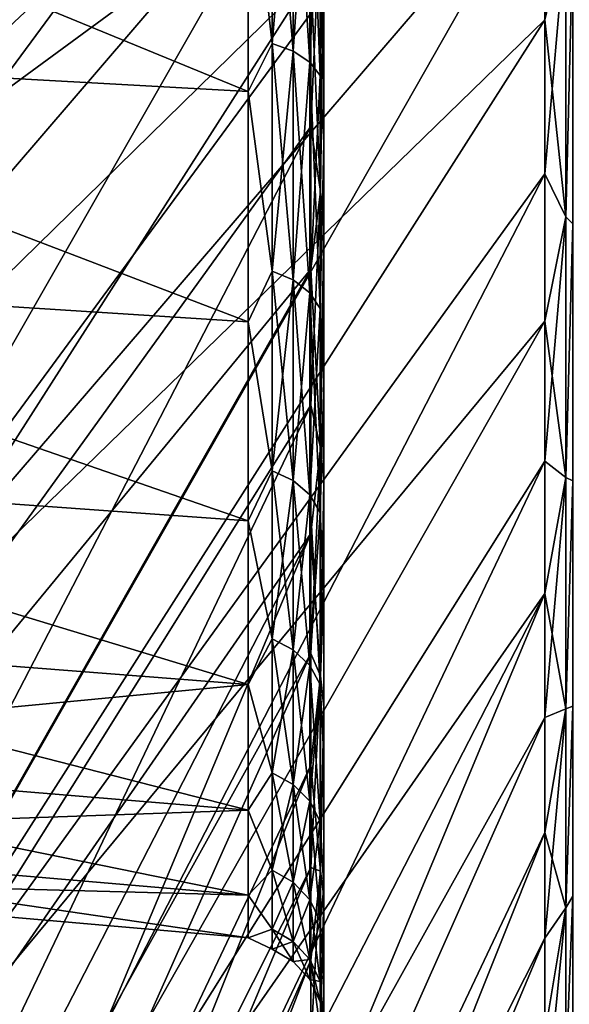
# Model space of a CAD drawing. Header units: metres. Extents: x -42 to 163, y -93 to 90.
# Tile 6 of 232: x -34.13 to -30.82, y -14.29 to -8.35. Entities that reach past the tile are written whole.
import ezdxf

# ---------------------------------------------------------------- set-up
doc = ezdxf.new("R2010")
doc.units = ezdxf.units.M
doc.layers.add('solid_500770_SW0001', color=7, linetype='CONTINUOUS')

msp = doc.modelspace()

# ---------------------------------------------------------------- linework, layer by layer
at = {"layer": 'solid_500770_SW0001'}
for points in [[(-37.414608, -9.917954, -28.343964), (-32.378399, -5.2048, -15.332906), (-32.378399, -4.190838, -15.640487)], [(-37.414608, -6.682078, -29.276201), (-37.414608, -9.917954, -28.343964), (-32.378399, -4.190838, -15.640487)], [(-36.00507, -10.087364, 28.828217), (-30.968861, -5.369728, 15.818703), (-30.968861, -4.323622, 16.136036)], [(-36.00507, -6.796174, 29.776382), (-36.00507, -10.087364, 28.828217), (-30.968861, -4.323622, 16.136036)], [(-37.414608, -9.917954, -28.343964), (-32.378399, -6.196475, -14.959667), (-32.378399, -5.2048, -15.332906)], [(-37.414608, -9.917956, 28.343964), (-32.378399, -5.204801, 15.332906), (-32.378399, -6.196476, 14.959667)], [(-37.414608, -9.917956, 28.343964), (-37.414608, -6.682081, 29.276201), (-32.378399, -5.204801, 15.332906)], [(-36.00507, -10.087364, 28.828217), (-30.968861, -6.392836, 15.433632), (-30.968861, -5.369728, 15.818703)], [(-36.00507, -10.087379, -28.828211), (-30.968861, -5.369736, -15.8187), (-30.968861, -6.392842, -15.433629)], [(-36.00507, -10.087379, -28.828211), (-36.00507, -6.796196, -29.776379), (-30.968861, -5.369736, -15.8187)], [(-37.414608, -13.029114, -27.055283), (-32.378399, -7.161614, -14.52237), (-32.378399, -6.196475, -14.959667)], [(-37.414608, -9.917954, -28.343964), (-37.414608, -13.029114, -27.055283), (-32.378399, -6.196475, -14.959667)], [(-37.414608, -13.029094, 27.055292), (-32.378399, -6.196476, 14.959667), (-32.378399, -7.161614, 14.522369)], [(-37.414608, -13.029094, 27.055292), (-37.414608, -9.917956, 28.343964), (-32.378399, -6.196476, 14.959667)], [(-36.00507, -13.251681, 27.517521), (-30.968861, -7.388564, 14.982471), (-30.968861, -6.392836, 15.433632)], [(-36.00507, -10.087364, 28.828217), (-36.00507, -13.251681, 27.517521), (-30.968861, -6.392836, 15.433632)], [(-36.00507, -13.251696, -27.517513), (-30.968861, -6.392842, -15.433629), (-30.968861, -7.38857, -14.982469)], [(-36.00507, -13.251696, -27.517513), (-36.00507, -10.087379, -28.828211), (-30.968861, -6.392842, -15.433629)], [(-32.612698, -6.977885, 12.086052), (-32.756424, -7.233265, 11.894599), (-32.612698, -8.495735, 11.071857)], [(-32.612698, -8.495735, -11.071857), (-32.756424, -7.233265, -11.894599), (-32.612698, -6.977885, -12.086052)], [(-32.612698, -6.977885, 12.086052), (-32.612698, -8.495735, 11.071857), (-32.485226, -7.015441, 12.151101)], [(-32.612698, -6.977885, -12.086052), (-32.485226, -7.015441, -12.151101), (-32.485226, -8.54146, -11.131448)], [(-32.612698, -8.495735, -11.071857), (-32.612698, -6.977885, -12.086052), (-32.485226, -8.54146, -11.131448)], [(-32.756424, -8.785542, 10.798883), (-37, -7.040345, 11.577393), (-37, -8.551282, 10.510857)], [(-32.756424, -8.785542, 10.798883), (-32.756424, -7.233265, 11.894599), (-37, -7.040345, 11.577393)], [(-32.756424, -8.785542, -10.798883), (-37, -8.551282, -10.510857), (-37, -7.040345, -11.577393)], [(-32.756424, -7.233265, -11.894599), (-32.756424, -8.785542, -10.798883), (-37, -7.040345, -11.577393)], [(-32.612698, -8.495735, 11.071857), (-32.485226, -8.54146, 11.131448), (-32.485226, -7.015441, 12.151101)], [(-32.485226, -7.015441, -12.151101), (-32.385315, -7.070006, -12.245609), (-32.385315, -8.607894, -11.218025)], [(-32.485226, -8.54146, -11.131448), (-32.485226, -7.015441, -12.151101), (-32.385315, -8.607894, -11.218025)], [(-32.485226, -7.015441, 12.151101), (-32.485226, -8.54146, 11.131448), (-32.385315, -7.070006, 12.245609)], [(-32.485226, -8.54146, 11.131448), (-32.385315, -8.607894, 11.218025), (-32.385315, -7.070006, 12.245609)], [(-32.385315, -7.070006, -12.245609), (-32.321716, -7.136801, -12.361302), (-32.321716, -8.689219, -11.32401)], [(-32.385315, -8.607894, -11.218025), (-32.385315, -7.070006, -12.245609), (-32.321716, -8.689219, -11.32401)], [(-32.385315, -7.070006, 12.245609), (-32.385315, -8.607894, 11.218025), (-32.321716, -7.136801, 12.361302)], [(-37.414608, -15.976422, -25.426365), (-32.378399, -8.096087, -14.022886), (-32.378399, -7.161614, -14.52237)], [(-37.414608, -13.029114, -27.055283), (-37.414608, -15.976422, -25.426365), (-32.378399, -7.161614, -14.52237)], [(-37.414608, -13.029094, 27.055292), (-32.378399, -7.161614, 14.522369), (-32.378399, -8.096087, 14.022885)], [(-32.385315, -8.607894, 11.218025), (-32.321716, -8.689219, 11.32401), (-32.321716, -7.136801, 12.361302)], [(-32.321716, -8.689219, -11.32401), (-32.321716, -7.136801, -12.361302), (-32.299999, -7.484684, -12.324657)], [(-32.321716, -7.136801, 12.361302), (-32.321716, -8.689219, 11.32401), (-32.299999, -7.484665, 12.324669)], [(-32.612698, -8.495735, 11.071857), (-32.756424, -7.233265, 11.894599), (-32.756424, -8.785542, 10.798883)], [(-32.612698, -8.495735, -11.071857), (-32.756424, -8.785542, -10.798883), (-32.756424, -7.233265, -11.894599)], [(-36.00507, -16.249338, 25.860781), (-30.968861, -8.352648, 14.467156), (-30.968861, -7.388564, 14.982471)], [(-36.00507, -13.251681, 27.517521), (-36.00507, -16.249338, 25.860781), (-30.968861, -7.388564, 14.982471)], [(-36.00507, -13.251696, -27.517513), (-30.968861, -7.38857, -14.982469), (-30.968861, -8.352654, -14.467153)], [(-30.842539, -7.820696, -14.225794), (-30.968861, -8.352654, -14.467153), (-30.968861, -7.38857, -14.982469)], [(-32.321716, -8.689219, 11.32401), (-32.299999, -9.094224, 11.189857), (-32.299999, -7.484665, 12.324669)], [(-32.321716, -8.689219, -11.32401), (-32.299999, -7.484684, -12.324657), (-32.299999, -9.094244, -11.18984)], [(-32.299999, -7.484665, 12.324669), (-32.299999, -9.094224, 11.189857), (-32.299999, -7.87816, 13.635286)], [(-32.299999, -9.094244, -11.18984), (-32.299999, -7.484684, -12.324657), (-32.299999, -7.878154, -13.635289)], [(-32.319752, -7.695213, -13.99754), (-32.378399, -8.096087, -14.022886), (-32.378399, -8.995892, -13.463353)], [(-32.319752, -9.38889, -12.9227), (-32.319752, -7.695213, -13.99754), (-32.378399, -8.995892, -13.463353)], [(-32.319752, -7.695213, 13.99754), (-32.319752, -9.38889, 12.9227), (-32.378399, -8.096087, 14.022885)], [(-32.319752, -7.695213, 13.99754), (-32.299999, -7.87816, 13.635286), (-32.319752, -9.38889, 12.9227)], [(-32.319752, -9.38889, -12.9227), (-32.299999, -7.878154, -13.635289), (-32.319752, -7.695213, -13.99754)], [(-30.842539, -7.820696, 14.225794), (-30.968861, -8.352648, 14.467156), (-30.968861, -9.28096, 13.889893)], [(-30.842539, -7.820696, 14.225794), (-30.968861, -9.28096, 13.889893), (-30.842539, -9.541992, 13.133426)], [(-30.842539, -9.541992, -13.133426), (-30.968861, -8.352654, -14.467153), (-30.842539, -7.820696, -14.225794)], [(-30.842539, -9.541992, -13.133426), (-30.842539, -7.820696, -14.225794), (-30.799999, -7.870155, -13.639906)], [(-30.842539, -7.820696, 14.225794), (-30.842539, -9.541992, 13.133426), (-30.799999, -7.870069, 13.639956)], [(-32.319752, -9.38889, -12.9227), (-32.299999, -9.590888, -12.490054), (-32.299999, -7.878154, -13.635289)], [(-32.319752, -9.38889, 12.9227), (-32.299999, -7.87816, 13.635286), (-32.299999, -9.590896, 12.490048)], [(-32.299999, -9.094244, -11.18984), (-32.299999, -7.878154, -13.635289), (-32.299999, -9.590888, -12.490054)], [(-32.299999, -9.094224, 11.189857), (-32.299999, -9.590896, 12.490048), (-32.299999, -7.87816, 13.635286)], [(-30.842539, -9.541992, 13.133426), (-30.799999, -9.583637, 12.495619), (-30.799999, -7.870069, 13.639956)], [(-30.842539, -9.541992, -13.133426), (-30.799999, -7.870155, -13.639906), (-30.799999, -9.583715, -12.495559)], [(-37.414608, -15.976422, -25.426365), (-32.378399, -8.995892, -13.463353), (-32.378399, -8.096087, -14.022886)], [(-37.414608, -15.976418, 25.426369), (-32.378399, -8.096087, 14.022885), (-32.378399, -8.995892, 13.463353)], [(-37.414608, -15.976418, 25.426369), (-37.414608, -13.029094, 27.055292), (-32.378399, -8.096087, 14.022885)], [(-32.319752, -9.38889, 12.9227), (-32.378399, -8.995892, 13.463353), (-32.378399, -8.096087, 14.022885)], [(-36.00507, -16.249338, 25.860781), (-30.968861, -9.28096, 13.889893), (-30.968861, -8.352648, 14.467156)], [(-36.00507, -16.249353, -25.860771), (-30.968861, -8.352654, -14.467153), (-30.968861, -9.280969, -13.889887)], [(-36.00507, -16.249353, -25.860771), (-36.00507, -13.251696, -27.517513), (-30.968861, -8.352654, -14.467153)], [(-30.842539, -9.541992, -13.133426), (-30.968861, -9.280969, -13.889887), (-30.968861, -8.352654, -14.467153)], [(-32.612698, -8.495735, 11.071857), (-32.756424, -8.785542, 10.798883), (-32.612698, -9.86822, 9.86822)], [(-32.612698, -9.86822, -9.86822), (-32.756424, -8.785542, -10.798883), (-32.612698, -8.495735, -11.071857)], [(-32.612698, -8.495735, 11.071857), (-32.612698, -9.86822, 9.86822), (-32.485226, -8.54146, 11.131448)], [(-32.612698, -8.495735, -11.071857), (-32.485226, -8.54146, -11.131448), (-32.485226, -9.921332, -9.921332)], [(-32.612698, -9.86822, -9.86822), (-32.612698, -8.495735, -11.071857), (-32.485226, -9.921332, -9.921332)], [(-32.612698, -9.86822, 9.86822), (-32.485226, -9.921332, 9.921332), (-32.485226, -8.54146, 11.131448)], [(-32.485226, -8.54146, -11.131448), (-32.385315, -8.607894, -11.218025), (-32.385315, -9.998498, -9.998498)], [(-32.485226, -9.921332, -9.921332), (-32.485226, -8.54146, -11.131448), (-32.385315, -9.998498, -9.998498)], [(-32.485226, -8.54146, 11.131448), (-32.485226, -9.921332, 9.921332), (-32.385315, -8.607894, 11.218025)], [(-32.756424, -10.17416, 9.502005), (-37, -8.551282, 10.510857), (-37, -9.902956, 9.248455)], [(-32.756424, -10.17416, 9.502005), (-32.756424, -8.785542, 10.798883), (-37, -8.551282, 10.510857)], [(-32.756424, -10.17416, -9.502004), (-37, -9.902956, -9.248455), (-37, -8.551282, -10.510857)], [(-32.756424, -8.785542, -10.798883), (-32.756424, -10.17416, -9.502004), (-37, -8.551282, -10.510857)], [(-32.485226, -9.921332, 9.921332), (-32.385315, -9.998498, 9.998498), (-32.385315, -8.607894, 11.218025)], [(-32.385315, -8.607894, -11.218025), (-32.321716, -8.689219, -11.32401), (-32.321716, -10.092961, -10.092961)], [(-32.385315, -9.998498, -9.998498), (-32.385315, -8.607894, -11.218025), (-32.321716, -10.092961, -10.092961)], [(-32.385315, -8.607894, 11.218025), (-32.385315, -9.998498, 9.998498), (-32.321716, -8.689219, 11.32401)], [(-32.385315, -9.998498, 9.998498), (-32.321716, -10.092961, 10.092961), (-32.321716, -8.689219, 11.32401)], [(-32.321716, -10.092961, -10.092961), (-32.321716, -8.689219, -11.32401), (-32.299999, -9.094244, -11.18984)], [(-32.321716, -8.689219, 11.32401), (-32.321716, -10.092961, 10.092961), (-32.299999, -9.094224, 11.189857)], [(-32.612698, -9.86822, 9.86822), (-32.756424, -8.785542, 10.798883), (-32.756424, -10.17416, 9.502005)], [(-32.612698, -9.86822, -9.86822), (-32.756424, -10.17416, -9.502004), (-32.756424, -8.785542, -10.798883)], [(-37.414608, -18.722822, -23.477692), (-32.378399, -9.857175, -12.846169), (-32.378399, -8.995892, -13.463353)], [(-37.414608, -15.976422, -25.426365), (-37.414608, -18.722822, -23.477692), (-32.378399, -8.995892, -13.463353)], [(-37.414608, -15.976418, 25.426369), (-32.378399, -8.995892, 13.463353), (-32.378399, -9.857176, 12.846168)], [(-32.319752, -9.38889, -12.9227), (-32.378399, -8.995892, -13.463353), (-32.378399, -9.857175, -12.846169)], [(-32.319752, -9.38889, 12.9227), (-32.378399, -9.857176, 12.846168), (-32.378399, -8.995892, 13.463353)], [(-32.321716, -10.092961, 10.092961), (-32.299999, -10.53392, 9.846542), (-32.299999, -9.094224, 11.189857)], [(-32.321716, -10.092961, -10.092961), (-32.299999, -9.094244, -11.18984), (-32.299999, -10.533936, -9.846526)], [(-32.299999, -9.094224, 11.189857), (-32.299999, -10.53392, 9.846542), (-32.299999, -9.590896, 12.490048)], [(-32.299999, -10.533936, -9.846526), (-32.299999, -9.094244, -11.18984), (-32.299999, -9.590888, -12.490054)], [(-36.00507, -19.04266, 23.87882), (-30.968861, -10.169529, 13.253151), (-30.968861, -9.28096, 13.889893)], [(-36.00507, -16.249338, 25.860781), (-36.00507, -19.04266, 23.87882), (-30.968861, -9.28096, 13.889893)], [(-36.00507, -16.249353, -25.860771), (-30.968861, -9.280969, -13.889887), (-30.968861, -10.169538, -13.253144)], [(-30.842539, -9.541992, 13.133426), (-30.968861, -9.28096, 13.889893), (-30.968861, -10.169529, 13.253151)], [(-30.842539, -9.541992, -13.133426), (-30.968861, -10.169538, -13.253144), (-30.968861, -9.280969, -13.889887)], [(-32.319752, -9.38889, -12.9227), (-32.378399, -9.857175, -12.846169), (-32.378399, -10.676249, -12.173974)], [(-32.319752, -10.934501, -11.64406), (-32.319752, -9.38889, -12.9227), (-32.378399, -10.676249, -12.173974)], [(-32.319752, -9.38889, 12.9227), (-32.319752, -10.934501, 11.64406), (-32.378399, -9.857176, 12.846168)], [(-32.319752, -9.38889, 12.9227), (-32.299999, -9.590896, 12.490048), (-32.319752, -10.934501, 11.64406)], [(-32.319752, -10.934501, -11.64406), (-32.299999, -9.590888, -12.490054), (-32.319752, -9.38889, -12.9227)], [(-30.842539, -9.541992, 13.133426), (-30.968861, -10.169529, 13.253151), (-30.968861, -11.014549, 12.559659)], [(-30.842539, -9.541992, 13.133426), (-30.968861, -11.014549, 12.559659), (-30.842539, -11.112805, 11.833936)], [(-30.842539, -11.112805, -11.833936), (-30.968861, -10.169538, -13.253144), (-30.842539, -9.541992, -13.133426)], [(-30.842539, -11.112805, -11.833936), (-30.842539, -9.541992, -13.133426), (-30.799999, -9.583715, -12.495559)], [(-30.842539, -9.541992, 13.133426), (-30.842539, -11.112805, 11.833936), (-30.799999, -9.583637, 12.495619)], [(-32.319752, -10.934501, -11.64406), (-32.299999, -11.139159, -11.131298), (-32.299999, -9.590888, -12.490054)], [(-32.319752, -10.934501, 11.64406), (-32.299999, -9.590896, 12.490048), (-32.299999, -11.139167, 11.13129)], [(-32.299999, -10.533936, -9.846526), (-32.299999, -9.590888, -12.490054), (-32.299999, -11.139159, -11.131298)], [(-32.299999, -10.53392, 9.846542), (-32.299999, -11.139167, 11.13129), (-32.299999, -9.590896, 12.490048)], [(-30.842539, -11.112805, 11.833936), (-30.799999, -11.133021, 11.137437), (-30.799999, -9.583637, 12.495619)], [(-30.842539, -11.112805, -11.833936), (-30.799999, -9.583715, -12.495559), (-30.799999, -11.13309, -11.137368)], [(-37.414608, -18.722822, -23.477692), (-32.378399, -10.676249, -12.173974), (-32.378399, -9.857175, -12.846169)], [(-37.414608, -18.722847, 23.477673), (-32.378399, -9.857176, 12.846168), (-32.378399, -10.67625, 12.173974)], [(-37.414608, -18.722847, 23.477673), (-37.414608, -15.976418, 25.426369), (-32.378399, -9.857176, 12.846168)], [(-32.756424, -11.373254, 8.028121), (-37, -9.902956, 9.248455), (-37, -11.070055, 7.813841)], [(-32.756424, -11.373254, 8.028121), (-32.756424, -10.17416, 9.502005), (-37, -9.902956, 9.248455)], [(-32.756424, -11.373254, -8.02812), (-37, -11.070055, -7.813841), (-37, -9.902956, -9.248455)], [(-32.756424, -10.17416, -9.502004), (-32.756424, -11.373254, -8.02812), (-37, -9.902956, -9.248455)], [(-32.612698, -9.86822, 9.86822), (-32.756424, -10.17416, 9.502005), (-32.612698, -11.071857, 8.495735)], [(-32.612698, -11.071857, -8.495735), (-32.756424, -10.17416, -9.502004), (-32.612698, -9.86822, -9.86822)], [(-32.612698, -9.86822, 9.86822), (-32.612698, -11.071857, 8.495735), (-32.485226, -9.921332, 9.921332)], [(-32.612698, -9.86822, -9.86822), (-32.485226, -9.921332, -9.921332), (-32.485226, -11.131448, -8.54146)], [(-32.612698, -11.071857, -8.495735), (-32.612698, -9.86822, -9.86822), (-32.485226, -11.131448, -8.54146)], [(-32.319752, -10.934501, 11.64406), (-32.378399, -10.67625, 12.173974), (-32.378399, -9.857176, 12.846168)], [(-32.612698, -11.071857, 8.495735), (-32.485226, -11.131448, 8.54146), (-32.485226, -9.921332, 9.921332)], [(-32.485226, -9.921332, -9.921332), (-32.385315, -9.998498, -9.998498), (-32.385315, -11.218025, -8.607894)], [(-32.485226, -11.131448, -8.54146), (-32.485226, -9.921332, -9.921332), (-32.385315, -11.218025, -8.607894)], [(-32.485226, -9.921332, 9.921332), (-32.485226, -11.131448, 8.54146), (-32.385315, -9.998498, 9.998498)], [(-32.485226, -11.131448, 8.54146), (-32.385315, -11.218025, 8.607894), (-32.385315, -9.998498, 9.998498)], [(-32.385315, -9.998498, -9.998498), (-32.321716, -10.092961, -10.092961), (-32.321716, -11.32401, -8.689219)], [(-32.385315, -11.218025, -8.607894), (-32.385315, -9.998498, -9.998498), (-32.321716, -11.32401, -8.689219)], [(-32.385315, -9.998498, 9.998498), (-32.385315, -11.218025, 8.607894), (-32.321716, -10.092961, 10.092961)], [(-32.385315, -11.218025, 8.607894), (-32.321716, -11.32401, 8.689219), (-32.321716, -10.092961, 10.092961)], [(-32.321716, -11.32401, -8.689219), (-32.321716, -10.092961, -10.092961), (-32.299999, -10.533936, -9.846526)], [(-32.321716, -10.092961, 10.092961), (-32.321716, -11.32401, 8.689219), (-32.299999, -10.53392, 9.846542)], [(-36.00507, -19.04266, 23.87882), (-30.968861, -11.014549, 12.559659), (-30.968861, -10.169529, 13.253151)], [(-36.00507, -19.042673, -23.878809), (-30.968861, -10.169538, -13.253144), (-30.968861, -11.014557, -12.559652)], [(-36.00507, -19.042673, -23.878809), (-36.00507, -16.249353, -25.860771), (-30.968861, -10.169538, -13.253144)], [(-32.612698, -11.071857, 8.495735), (-32.756424, -10.17416, 9.502005), (-32.756424, -11.373254, 8.028121)], [(-32.612698, -11.071857, -8.495735), (-32.756424, -11.373254, -8.02812), (-32.756424, -10.17416, -9.502004)], [(-30.842539, -11.112805, -11.833936), (-30.968861, -11.014557, -12.559652), (-30.968861, -10.169538, -13.253144)], [(-32.321716, -11.32401, 8.689219), (-32.299999, -11.777237, 8.319535), (-32.299999, -10.53392, 9.846542)], [(-32.321716, -11.32401, -8.689219), (-32.299999, -10.533936, -9.846526), (-32.299999, -11.777251, -8.319515)], [(-32.299999, -10.53392, 9.846542), (-32.299999, -11.777237, 8.319535), (-32.299999, -11.139167, 11.13129)], [(-32.299999, -11.777251, -8.319515), (-32.299999, -10.533936, -9.846526), (-32.299999, -11.139159, -11.131298)], [(-37.414608, -21.233774, -21.23377), (-32.378399, -11.449605, -11.449651), (-32.378399, -10.676249, -12.173974)], [(-37.414608, -18.722822, -23.477692), (-37.414608, -21.233774, -21.23377), (-32.378399, -10.676249, -12.173974)], [(-37.414608, -18.722847, 23.477673), (-32.378399, -10.67625, 12.173974), (-32.378399, -11.449605, 11.44965)], [(-32.319752, -10.934501, -11.64406), (-32.378399, -10.676249, -12.173974), (-32.378399, -11.449605, -11.449651)], [(-32.319752, -10.934501, 11.64406), (-32.378399, -11.449605, 11.44965), (-32.378399, -10.67625, 12.173974)], [(-32.319752, -10.934501, -11.64406), (-32.378399, -11.449605, -11.449651), (-32.378399, -12.173934, -10.676295)], [(-32.319752, -12.307666, -10.181787), (-32.319752, -10.934501, -11.64406), (-32.378399, -12.173934, -10.676295)], [(-32.319752, -10.934501, 11.64406), (-32.319752, -12.307666, 10.181787), (-32.378399, -11.449605, 11.44965)], [(-32.319752, -10.934501, 11.64406), (-32.299999, -11.139167, 11.13129), (-32.319752, -12.307666, 10.181787)], [(-32.319752, -12.307666, -10.181787), (-32.299999, -11.139159, -11.131298), (-32.319752, -10.934501, -11.64406)], [(-36.00507, -21.59651, 21.596567), (-30.968861, -11.812405, 11.812385), (-30.968861, -11.014549, 12.559659)], [(-36.00507, -19.04266, 23.87882), (-36.00507, -21.59651, 21.596567), (-30.968861, -11.014549, 12.559659)], [(-36.00507, -19.042673, -23.878809), (-30.968861, -11.014557, -12.559652), (-30.968861, -11.812411, -11.812378)], [(-30.842539, -11.112805, 11.833936), (-30.968861, -11.014549, 12.559659), (-30.968861, -11.812405, 11.812385)], [(-30.842539, -11.112805, -11.833936), (-30.968861, -11.812411, -11.812378), (-30.968861, -11.014557, -12.559652)], [(-32.756424, -12.360485, 6.404688), (-37, -11.070055, 7.813841), (-37, -12.030876, 6.233785)], [(-32.756424, -12.360485, 6.404688), (-32.756424, -11.373254, 8.028121), (-37, -11.070055, 7.813841)], [(-32.756424, -12.360485, -6.404688), (-37, -12.030876, -6.233785), (-37, -11.070055, -7.813841)], [(-32.756424, -11.373254, -8.02812), (-32.756424, -12.360485, -6.404688), (-37, -11.070055, -7.813841)], [(-32.612698, -11.071857, 8.495735), (-32.756424, -11.373254, 8.028121), (-32.612698, -12.086052, 6.977885)], [(-32.612698, -12.086052, -6.977885), (-32.756424, -11.373254, -8.02812), (-32.612698, -11.071857, -8.495735)], [(-32.612698, -11.071857, 8.495735), (-32.612698, -12.086052, 6.977885), (-32.485226, -11.131448, 8.54146)], [(-32.612698, -11.071857, -8.495735), (-32.485226, -11.131448, -8.54146), (-32.485226, -12.151101, -7.015441)], [(-32.612698, -12.086052, -6.977885), (-32.612698, -11.071857, -8.495735), (-32.485226, -12.151101, -7.015441)], [(-32.612698, -12.086052, 6.977885), (-32.485226, -12.151101, 7.015441), (-32.485226, -11.131448, 8.54146)], [(-32.485226, -11.131448, -8.54146), (-32.385315, -11.218025, -8.607894), (-32.385315, -12.245609, -7.070006)], [(-32.485226, -12.151101, -7.015441), (-32.485226, -11.131448, -8.54146), (-32.385315, -12.245609, -7.070006)], [(-32.485226, -11.131448, 8.54146), (-32.485226, -12.151101, 7.015441), (-32.385315, -11.218025, 8.607894)], [(-32.319752, -12.307666, -10.181787), (-32.299999, -12.496517, -9.582464), (-32.299999, -11.139159, -11.131298)], [(-32.319752, -12.307666, 10.181787), (-32.299999, -11.139167, 11.13129), (-32.299999, -12.496525, 9.582455)], [(-32.299999, -11.777251, -8.319515), (-32.299999, -11.139159, -11.131298), (-32.299999, -12.496517, -9.582464)], [(-32.299999, -11.777237, 8.319535), (-32.299999, -12.496525, 9.582455), (-32.299999, -11.139167, 11.13129)], [(-30.842539, -11.112805, 11.833936), (-30.968861, -11.812405, 11.812385), (-30.968861, -12.559678, 11.014527)], [(-30.842539, -11.112805, 11.833936), (-30.968861, -12.559678, 11.014527), (-30.842539, -12.508364, 10.347818)], [(-30.842539, -12.508364, -10.347818), (-30.968861, -11.812411, -11.812378), (-30.842539, -11.112805, -11.833936)], [(-30.842539, -12.508364, -10.347818), (-30.842539, -11.112805, -11.833936), (-30.799999, -11.13309, -11.137368)], [(-30.842539, -11.112805, 11.833936), (-30.842539, -12.508364, 10.347818), (-30.799999, -11.133021, 11.137437)], [(-30.842539, -12.508364, 10.347818), (-30.799999, -12.491886, 9.588501), (-30.799999, -11.133021, 11.137437)], [(-30.842539, -12.508364, -10.347818), (-30.799999, -11.13309, -11.137368), (-30.799999, -12.491945, -9.588424)], [(-32.485226, -12.151101, 7.015441), (-32.385315, -12.245609, 7.070006), (-32.385315, -11.218025, 8.607894)], [(-32.385315, -11.218025, -8.607894), (-32.321716, -11.32401, -8.689219), (-32.321716, -12.361302, -7.136801)], [(-32.385315, -12.245609, -7.070006), (-32.385315, -11.218025, -8.607894), (-32.321716, -12.361302, -7.136801)], [(-32.385315, -11.218025, 8.607894), (-32.385315, -12.245609, 7.070006), (-32.321716, -11.32401, 8.689219)], [(-32.385315, -12.245609, 7.070006), (-32.321716, -12.361302, 7.136801), (-32.321716, -11.32401, 8.689219)], [(-32.321716, -12.361302, -7.136801), (-32.321716, -11.32401, -8.689219), (-32.299999, -11.777251, -8.319515)], [(-32.321716, -11.32401, 8.689219), (-32.321716, -12.361302, 7.136801), (-32.299999, -11.777237, 8.319535)], [(-32.612698, -12.086052, 6.977885), (-32.756424, -11.373254, 8.028121), (-32.756424, -12.360485, 6.404688)], [(-32.612698, -12.086052, -6.977885), (-32.756424, -12.360485, -6.404688), (-32.756424, -11.373254, -8.02812)], [(-37.414608, -23.477688, -18.722828), (-32.378399, -12.173934, -10.676295), (-32.378399, -11.449605, -11.449651)], [(-37.414608, -21.233774, -21.23377), (-37.414608, -23.477688, -18.722828), (-32.378399, -11.449605, -11.449651)], [(-37.414608, -21.233786, 21.233757), (-32.378399, -11.449605, 11.44965), (-32.378399, -12.173934, 10.676294)], [(-37.414608, -21.233786, 21.233757), (-37.414608, -18.722847, 23.477673), (-32.378399, -11.449605, 11.44965)], [(-32.319752, -12.307666, 10.181787), (-32.378399, -12.173934, 10.676294), (-32.378399, -11.449605, 11.44965)], [(-36.00507, -23.878763, 19.04273), (-30.968861, -12.559678, 11.014527), (-30.968861, -11.812405, 11.812385)], [(-36.00507, -21.59651, 21.596567), (-36.00507, -23.878763, 19.04273), (-30.968861, -11.812405, 11.812385)], [(-36.00507, -21.596521, -21.596556), (-30.968861, -11.812411, -11.812378), (-30.968861, -12.559685, -11.014521)], [(-36.00507, -21.596521, -21.596556), (-36.00507, -19.042673, -23.878809), (-30.968861, -11.812411, -11.812378)], [(-32.321716, -12.361302, 7.136801), (-32.299999, -12.800954, 6.637288), (-32.299999, -11.777237, 8.319535)], [(-32.321716, -12.361302, -7.136801), (-32.299999, -11.777251, -8.319515), (-32.299999, -12.800964, -6.637266)], [(-32.299999, -11.777237, 8.319535), (-32.299999, -12.800954, 6.637288), (-32.299999, -12.496525, 9.582455)], [(-32.299999, -12.800964, -6.637266), (-32.299999, -11.777251, -8.319515), (-32.299999, -12.496517, -9.582464)], [(-30.842539, -12.508364, -10.347818), (-30.968861, -12.559685, -11.014521), (-30.968861, -11.812411, -11.812378)], [(-32.756424, -12.360485, 6.404688), (-37, -12.030876, 6.233785), (-37, -12.767607, 4.537654)], [(-32.756424, -13.117464, -4.661948), (-37, -12.767607, -4.537654), (-37, -12.030876, -6.233785)], [(-32.756424, -12.360485, -6.404688), (-32.756424, -13.117464, -4.661948), (-37, -12.030876, -6.233785)], [(-32.612698, -12.086052, 6.977885), (-32.756424, -12.360485, 6.404688), (-32.612698, -12.893451, 5.340642)], [(-32.612698, -12.893451, -5.340642), (-32.756424, -12.360485, -6.404688), (-32.612698, -12.086052, -6.977885)], [(-32.612698, -12.086052, 6.977885), (-32.612698, -12.893451, 5.340642), (-32.485226, -12.151101, 7.015441)], [(-32.612698, -12.086052, -6.977885), (-32.485226, -12.151101, -7.015441), (-32.485226, -12.962846, -5.369386)], [(-32.612698, -12.893451, -5.340642), (-32.612698, -12.086052, -6.977885), (-32.485226, -12.962846, -5.369386)], [(-32.612698, -12.893451, 5.340642), (-32.485226, -12.962846, 5.369386), (-32.485226, -12.151101, 7.015441)], [(-32.485226, -12.151101, -7.015441), (-32.385315, -12.245609, -7.070006), (-32.385315, -13.063667, -5.411148)], [(-32.485226, -12.962846, -5.369386), (-32.485226, -12.151101, -7.015441), (-32.385315, -13.063667, -5.411148)], [(-32.485226, -12.151101, 7.015441), (-32.485226, -12.962846, 5.369386), (-32.385315, -12.245609, 7.070006)], [(-37.414608, -23.477688, -18.722828), (-32.378399, -12.846136, -9.857217), (-32.378399, -12.173934, -10.676295)], [(-37.414608, -23.477694, 18.722822), (-32.378399, -12.173934, 10.676294), (-32.378399, -12.846137, 9.857217)], [(-37.414608, -23.477694, 18.722822), (-37.414608, -21.233786, 21.233757), (-32.378399, -12.173934, 10.676294)], [(-32.319752, -12.307666, -10.181787), (-32.378399, -12.173934, -10.676295), (-32.378399, -12.846136, -9.857217)], [(-32.319752, -12.307666, 10.181787), (-32.378399, -12.846137, 9.857217), (-32.378399, -12.173934, 10.676294)], [(-32.485226, -12.962846, 5.369386), (-32.385315, -13.063667, 5.411148), (-32.385315, -12.245609, 7.070006)], [(-32.385315, -12.245609, -7.070006), (-32.321716, -12.361302, -7.136801), (-32.321716, -13.187089, -5.462271)], [(-32.385315, -13.063667, -5.411148), (-32.385315, -12.245609, -7.070006), (-32.321716, -13.187089, -5.462271)], [(-32.385315, -12.245609, 7.070006), (-32.385315, -13.063667, 5.411148), (-32.321716, -12.361302, 7.136801)], [(-32.319752, -12.307666, -10.181787), (-32.378399, -12.846136, -9.857217), (-32.378399, -13.463331, -8.995925)], [(-32.319752, -13.486732, -8.558941), (-32.319752, -12.307666, -10.181787), (-32.378399, -13.463331, -8.995925)], [(-32.319752, -12.307666, 10.181787), (-32.319752, -13.486732, 8.558941), (-32.378399, -12.846137, 9.857217)], [(-32.319752, -12.307666, 10.181787), (-32.299999, -12.496525, 9.582455), (-32.319752, -13.486732, 8.558941)], [(-32.319752, -13.486732, -8.558941), (-32.299999, -12.496517, -9.582464), (-32.319752, -12.307666, -10.181787)], [(-32.756424, -13.117464, 4.661948), (-32.756424, -12.360485, 6.404688), (-37, -12.767607, 4.537654)], [(-32.612698, -12.893451, 5.340642), (-32.756424, -12.360485, 6.404688), (-32.756424, -13.117464, 4.661948)], [(-32.612698, -12.893451, -5.340642), (-32.756424, -13.117464, -4.661948), (-32.756424, -12.360485, -6.404688)], [(-32.385315, -13.063667, 5.411148), (-32.321716, -13.187089, 5.462271), (-32.321716, -12.361302, 7.136801)], [(-32.321716, -13.187089, -5.462271), (-32.321716, -12.361302, -7.136801), (-32.299999, -12.800964, -6.637266)], [(-32.321716, -12.361302, 7.136801), (-32.321716, -13.187089, 5.462271), (-32.299999, -12.800954, 6.637288)], [(-32.319752, -13.486732, -8.558941), (-32.299999, -13.639914, -7.870146), (-32.299999, -12.496517, -9.582464)], [(-32.319752, -13.486732, 8.558941), (-32.299999, -12.496525, 9.582455), (-32.299999, -13.639919, 7.870135)], [(-32.299999, -12.800964, -6.637266), (-32.299999, -12.496517, -9.582464), (-32.299999, -13.639914, -7.870146)], [(-32.299999, -13.585888, 4.831311), (-32.299999, -13.639919, 7.870135), (-32.299999, -12.496525, 9.582455)], [(-32.299999, -12.800954, 6.637288), (-32.299999, -13.585888, 4.831311), (-32.299999, -12.496525, 9.582455)], [(-30.842539, -12.508364, 10.347818), (-30.968861, -12.559678, 11.014527), (-30.968861, -13.253171, 10.169504)], [(-30.842539, -12.508364, 10.347818), (-30.968861, -13.253171, 10.169504), (-30.968861, -13.889912, 9.280931)], [(-30.842539, -12.508364, 10.347818), (-30.968861, -13.889912, 9.280931), (-30.842539, -13.706656, 8.698509)], [(-30.842539, -12.508364, -10.347818), (-30.968861, -13.253177, -10.169497), (-30.968861, -12.559685, -11.014521)], [(-30.842539, -13.706656, -8.698509), (-30.968861, -13.253177, -10.169497), (-30.842539, -12.508364, -10.347818)], [(-30.842539, -13.706656, 8.698509), (-30.799999, -13.636809, 7.875523), (-30.799999, -12.491886, 9.588501)], [(-30.842539, -12.508364, 10.347818), (-30.842539, -13.706656, 8.698509), (-30.799999, -12.491886, 9.588501)], [(-30.842539, -13.706656, -8.698509), (-30.799999, -12.491945, -9.588424), (-30.799999, -13.636858, -7.875438)], [(-30.842539, -13.706656, -8.698509), (-30.842539, -12.508364, -10.347818), (-30.799999, -12.491945, -9.588424)], [(-36.00507, -23.878763, 19.04273), (-30.968861, -13.253171, 10.169504), (-30.968861, -12.559678, 11.014527)], [(-36.00507, -23.878775, -19.042717), (-30.968861, -12.559685, -11.014521), (-30.968861, -13.253177, -10.169497)], [(-36.00507, -23.878775, -19.042717), (-36.00507, -21.596521, -21.596556), (-30.968861, -12.559685, -11.014521)], [(-32.756424, -13.117464, 4.661948), (-37, -12.767607, 4.537654), (-37, -13.266555, 2.756953)], [(-32.756424, -13.630089, -2.832365), (-37, -13.266555, -2.756953), (-37, -12.767607, -4.537654)], [(-32.756424, -13.117464, -4.661948), (-32.756424, -13.630089, -2.832365), (-37, -12.767607, -4.537654)], [(-32.321716, -13.187089, 5.462271), (-32.299999, -13.585888, 4.831311), (-32.299999, -12.800954, 6.637288)], [(-32.321716, -13.187089, -5.462271), (-32.299999, -12.800964, -6.637266), (-32.299999, -13.585896, -4.831289)], [(-32.299999, -13.585896, -4.831289), (-32.299999, -12.800964, -6.637266), (-32.299999, -13.639914, -7.870146)], [(-37.414608, -25.426348, -15.976449), (-32.378399, -13.463331, -8.995925), (-32.378399, -12.846136, -9.857217)], [(-37.414608, -23.477688, -18.722828), (-37.414608, -25.426348, -15.976449), (-32.378399, -12.846136, -9.857217)], [(-37.414608, -23.477694, 18.722822), (-32.378399, -12.846137, 9.857217), (-32.378399, -13.463331, 8.995925)], [(-32.319752, -13.486732, 8.558941), (-32.378399, -13.463331, 8.995925), (-32.378399, -12.846137, 9.857217)], [(-32.612698, -12.893451, 5.340642), (-32.756424, -13.117464, 4.661948), (-32.612698, -13.480239, 3.612019)], [(-32.612698, -13.480239, -3.612019), (-32.756424, -13.117464, -4.661948), (-32.612698, -12.893451, -5.340642)], [(-32.612698, -12.893451, 5.340642), (-32.612698, -13.480239, 3.612019), (-32.485226, -12.962846, 5.369386)], [(-32.612698, -12.893451, -5.340642), (-32.485226, -12.962846, -5.369386), (-32.485226, -13.552792, -3.63146)], [(-32.612698, -13.480239, -3.612019), (-32.612698, -12.893451, -5.340642), (-32.485226, -13.552792, -3.63146)], [(-32.612698, -13.480239, 3.612019), (-32.485226, -13.552792, 3.63146), (-32.485226, -12.962846, 5.369386)], [(-32.485226, -12.962846, -5.369386), (-32.385315, -13.063667, -5.411148), (-32.385315, -13.658203, -3.659704)], [(-32.485226, -13.552792, -3.63146), (-32.485226, -12.962846, -5.369386), (-32.385315, -13.658203, -3.659704)], [(-32.485226, -12.962846, 5.369386), (-32.485226, -13.552792, 3.63146), (-32.385315, -13.063667, 5.411148)], [(-32.756424, -13.630089, 2.832365), (-32.756424, -13.117464, 4.661948), (-37, -13.266555, 2.756953)], [(-32.612698, -13.480239, 3.612019), (-32.756424, -13.117464, 4.661948), (-32.756424, -13.630089, 2.832365)], [(-32.612698, -13.480239, -3.612019), (-32.756424, -13.630089, -2.832365), (-32.756424, -13.117464, -4.661948)], [(-32.485226, -13.552792, 3.63146), (-32.385315, -13.658203, 3.659704), (-32.385315, -13.063667, 5.411148)], [(-32.385315, -13.063667, -5.411148), (-32.321716, -13.187089, -5.462271), (-32.321716, -13.787241, -3.69428)], [(-32.385315, -13.658203, -3.659704), (-32.385315, -13.063667, -5.411148), (-32.321716, -13.787241, -3.69428)], [(-32.385315, -13.063667, 5.411148), (-32.385315, -13.658203, 3.659704), (-32.321716, -13.187089, 5.462271)], [(-32.385315, -13.658203, 3.659704), (-32.321716, -13.787241, 3.69428), (-32.321716, -13.187089, 5.462271)], [(-32.321716, -13.787241, -3.69428), (-32.321716, -13.187089, -5.462271), (-32.299999, -13.585896, -4.831289)], [(-32.321716, -13.187089, 5.462271), (-32.321716, -13.787241, 3.69428), (-32.299999, -13.585888, 4.831311)], [(-32.756424, -13.630089, 2.832365), (-37, -13.266555, 2.756953), (-37, -13.518405, 0.924768)], [(-32.756424, -13.888811, -0.950021), (-37, -13.518405, -0.924768), (-37, -13.266555, -2.756953)], [(-32.756424, -13.630089, -2.832365), (-32.756424, -13.888811, -0.950021), (-37, -13.266555, -2.756953)], [(-36.00507, -25.860733, 16.249414), (-30.968861, -13.889912, 9.280931), (-30.968861, -13.253171, 10.169504)], [(-36.00507, -23.878763, 19.04273), (-36.00507, -25.860733, 16.249414), (-30.968861, -13.253171, 10.169504)], [(-36.00507, -23.878775, -19.042717), (-30.968861, -13.253177, -10.169497), (-30.968861, -13.889916, -9.280924)], [(-30.842539, -13.706656, -8.698509), (-30.968861, -13.889916, -9.280924), (-30.968861, -13.253177, -10.169497)], [(-37.414608, -25.426348, -15.976449), (-32.378399, -14.022872, -8.09611), (-32.378399, -13.463331, -8.995925)], [(-37.414608, -25.426365, 15.976424), (-32.378399, -13.463331, 8.995925), (-32.378399, -14.022872, 8.09611)], [(-37.414608, -25.426365, 15.976424), (-37.414608, -23.477694, 18.722822), (-32.378399, -13.463331, 8.995925)], [(-32.319752, -13.486732, -8.558941), (-32.378399, -13.463331, -8.995925), (-32.378399, -14.022872, -8.09611)], [(-32.319752, -13.486732, 8.558941), (-32.378399, -14.022872, 8.09611), (-32.378399, -13.463331, 8.995925)], [(-32.756424, -13.888811, 0.950021), (-37, -13.518405, 0.924768), (-37, -13.518405, -0.924768)], [(-32.756424, -13.888811, 0.950021), (-32.756424, -13.630089, 2.832365), (-37, -13.518405, 0.924768)], [(-32.756424, -13.888811, -0.950021), (-32.756424, -13.888811, 0.950021), (-37, -13.518405, -0.924768)], [(-32.612698, -13.480239, 3.612019), (-32.756424, -13.630089, 2.832365), (-32.612698, -13.836377, 1.821594)], [(-32.612698, -13.836377, -1.821594), (-32.756424, -13.630089, -2.832365), (-32.612698, -13.480239, -3.612019)], [(-32.612698, -13.480239, 3.612019), (-32.612698, -13.836377, 1.821594), (-32.485226, -13.552792, 3.63146)], [(-32.612698, -13.480239, -3.612019), (-32.485226, -13.552792, -3.63146), (-32.485226, -13.910847, -1.831398)], [(-32.612698, -13.836377, -1.821594), (-32.612698, -13.480239, -3.612019), (-32.485226, -13.910847, -1.831398)], [(-32.319752, -13.486732, -8.558941), (-32.378399, -14.022872, -8.09611), (-32.378399, -14.522363, -7.161628)], [(-32.319752, -14.453106, -6.801115), (-32.319752, -13.486732, -8.558941), (-32.378399, -14.522363, -7.161628)], [(-32.319752, -13.486732, 8.558941), (-32.319752, -14.453106, 6.801115), (-32.378399, -14.022872, 8.09611)], [(-32.319752, -13.486732, 8.558941), (-32.299999, -13.639919, 7.870135), (-32.319752, -14.453106, 6.801115)], [(-32.319752, -14.453106, -6.801115), (-32.299999, -13.639914, -7.870146), (-32.319752, -13.486732, -8.558941)], [(-32.612698, -13.836377, 1.821594), (-32.485226, -13.910847, 1.831398), (-32.485226, -13.552792, 3.63146)], [(-32.485226, -13.552792, -3.63146), (-32.385315, -13.658203, -3.659704), (-32.385315, -14.019042, -1.845642)], [(-32.485226, -13.910847, -1.831398), (-32.485226, -13.552792, -3.63146), (-32.385315, -14.019042, -1.845642)], [(-32.485226, -13.552792, 3.63146), (-32.485226, -13.910847, 1.831398), (-32.385315, -13.658203, 3.659704)], [(-32.321716, -13.787241, 3.69428), (-32.299999, -14.117434, 2.935283), (-32.299999, -13.585888, 4.831311)], [(-32.321716, -13.787241, -3.69428), (-32.299999, -13.585896, -4.831289), (-32.299999, -14.117438, -2.93526)], [(-32.299999, -13.585888, 4.831311), (-32.299999, -14.117434, 2.935283), (-32.299999, -13.639919, 7.870135)], [(-32.299999, -14.117438, -2.93526), (-32.299999, -13.585896, -4.831289), (-32.299999, -13.639914, -7.870146)], [(-32.612698, -13.836377, 1.821594), (-32.756424, -13.630089, 2.832365), (-32.756424, -13.888811, 0.950021)], [(-32.612698, -13.836377, -1.821594), (-32.756424, -13.888811, -0.950021), (-32.756424, -13.630089, -2.832365)], [(-32.319752, -14.453106, -6.801115), (-32.299999, -14.550055, -6.023478), (-32.299999, -13.639914, -7.870146)], [(-32.319752, -14.453106, 6.801115), (-32.299999, -13.639919, 7.870135), (-32.299999, -14.550059, 6.023465)], [(-32.299999, -14.117438, -2.93526), (-32.299999, -13.639914, -7.870146), (-32.299999, -14.550055, -6.023478)], [(-32.299999, -14.385701, 0.984552), (-32.299999, -14.550059, 6.023465), (-32.299999, -13.639919, 7.870135)], [(-32.299999, -14.117434, 2.935283), (-32.299999, -14.385701, 0.984552), (-32.299999, -13.639919, 7.870135)], [(-30.842539, -14.688788, 6.912019), (-30.799999, -14.548267, 6.027791), (-30.799999, -13.636809, 7.875523)], [(-30.842539, -13.706656, 8.698509), (-30.842539, -14.688788, 6.912019), (-30.799999, -13.636809, 7.875523)], [(-30.842539, -14.688788, -6.912019), (-30.799999, -13.636858, -7.875438), (-30.799999, -14.548306, -6.0277)], [(-30.842539, -14.688788, -6.912019), (-30.842539, -13.706656, -8.698509), (-30.799999, -13.636858, -7.875438)], [(-32.485226, -13.910847, 1.831398), (-32.385315, -14.019042, 1.845642), (-32.385315, -13.658203, 3.659704)], [(-32.385315, -13.658203, -3.659704), (-32.321716, -13.787241, -3.69428), (-32.321716, -14.151489, -1.863079)], [(-32.385315, -14.019042, -1.845642), (-32.385315, -13.658203, -3.659704), (-32.321716, -14.151489, -1.863079)], [(-32.385315, -13.658203, 3.659704), (-32.385315, -14.019042, 1.845642), (-32.321716, -13.787241, 3.69428)], [(-30.842539, -13.706656, 8.698509), (-30.968861, -13.889912, 9.280931), (-30.968861, -14.467174, 8.352617)], [(-30.842539, -13.706656, 8.698509), (-30.968861, -14.467174, 8.352617), (-30.968861, -14.982486, 7.388536)], [(-30.842539, -13.706656, 8.698509), (-30.968861, -14.982486, 7.388536), (-30.842539, -14.688788, 6.912019)], [(-30.842539, -13.706656, -8.698509), (-30.968861, -14.467178, -8.352609), (-30.968861, -13.889916, -9.280924)], [(-30.842539, -14.688788, -6.912019), (-30.968861, -14.467178, -8.352609), (-30.842539, -13.706656, -8.698509)], [(-32.385315, -14.019042, 1.845642), (-32.321716, -14.151489, 1.863079), (-32.321716, -13.787241, 3.69428)], [(-32.321716, -14.151489, -1.863079), (-32.321716, -13.787241, -3.69428), (-32.299999, -14.117438, -2.93526)], [(-32.321716, -13.787241, 3.69428), (-32.321716, -14.151489, 1.863079), (-32.299999, -14.117434, 2.935283)], [(-36.00507, -25.860733, 16.249414), (-30.968861, -14.467174, 8.352617), (-30.968861, -13.889912, 9.280931)], [(-36.00507, -25.860741, -16.249401), (-30.968861, -13.889916, -9.280924), (-30.968861, -14.467178, -8.352609)], [(-36.00507, -25.860741, -16.249401), (-36.00507, -23.878775, -19.042717), (-30.968861, -13.889916, -9.280924)], [(-32.612698, -13.836377, 1.821594), (-32.756424, -13.888811, 0.950021), (-32.612698, -13.95577)], [(-32.612698, -13.95577), (-32.756424, -13.888811, -0.950021), (-32.612698, -13.836377, -1.821594)], [(-32.612698, -13.95577), (-32.756424, -13.888811, 0.950021), (-32.756424, -13.888811, -0.950021)], [(-32.612698, -13.836377, -1.821594), (-32.485226, -13.910847, -1.831398), (-32.485226, -14.030883)], [(-32.612698, -13.95577), (-32.612698, -13.836377, -1.821594), (-32.485226, -14.030883)], [(-32.612698, -13.836377, 1.821594), (-32.612698, -13.95577), (-32.485226, -13.910847, 1.831398)], [(-32.612698, -13.95577), (-32.485226, -14.030883), (-32.485226, -13.910847, 1.831398)], [(-32.485226, -13.910847, -1.831398), (-32.385315, -14.019042, -1.845642), (-32.385315, -14.140012)], [(-32.485226, -14.030883), (-32.485226, -13.910847, -1.831398), (-32.385315, -14.140012)], [(-32.485226, -13.910847, 1.831398), (-32.485226, -14.030883), (-32.385315, -14.019042, 1.845642)], [(-37.414608, -27.055265, -13.029147), (-32.378399, -14.522363, -7.161628), (-32.378399, -14.022872, -8.09611)], [(-37.414608, -25.426348, -15.976449), (-37.414608, -27.055265, -13.029147), (-32.378399, -14.022872, -8.09611)], [(-37.414608, -25.426365, 15.976424), (-32.378399, -14.022872, 8.09611), (-32.378399, -14.522363, 7.161628)], [(-32.485226, -14.030883), (-32.385315, -14.140012), (-32.385315, -14.019042, 1.845642)], [(-32.385315, -14.019042, -1.845642), (-32.321716, -14.151489, -1.863079), (-32.321716, -14.273602)], [(-32.385315, -14.140012), (-32.385315, -14.019042, -1.845642), (-32.321716, -14.273602)], [(-32.385315, -14.019042, 1.845642), (-32.385315, -14.140012), (-32.321716, -14.151489, 1.863079)], [(-32.319752, -14.453106, 6.801115), (-32.378399, -14.522363, 7.161628), (-32.378399, -14.022872, 8.09611)], [(-32.321716, -14.151489, 1.863079), (-32.299999, -14.385701, 0.984552), (-32.299999, -14.117434, 2.935283)], [(-32.321716, -14.151489, -1.863079), (-32.299999, -14.117438, -2.93526), (-32.299999, -14.385703, -0.984529)], [(-32.299999, -14.385703, -0.984529), (-32.299999, -14.117438, -2.93526), (-32.299999, -14.550055, -6.023478)], [(-32.385315, -14.140012), (-32.321716, -14.273602), (-32.321716, -14.151489, 1.863079)], [(-32.321716, -14.273602), (-32.321716, -14.151489, -1.863079), (-32.299999, -14.385703, -0.984529)], [(-32.321716, -14.151489, 1.863079), (-32.321716, -14.273602), (-32.299999, -14.385701, 0.984552)], [(-32.321716, -14.273602), (-32.299999, -14.385703, -0.984529), (-32.299999, -14.385701, 0.984552)]]:
    msp.add_3dface(points, dxfattribs=at)

doc.saveas('drawing.dxf')
